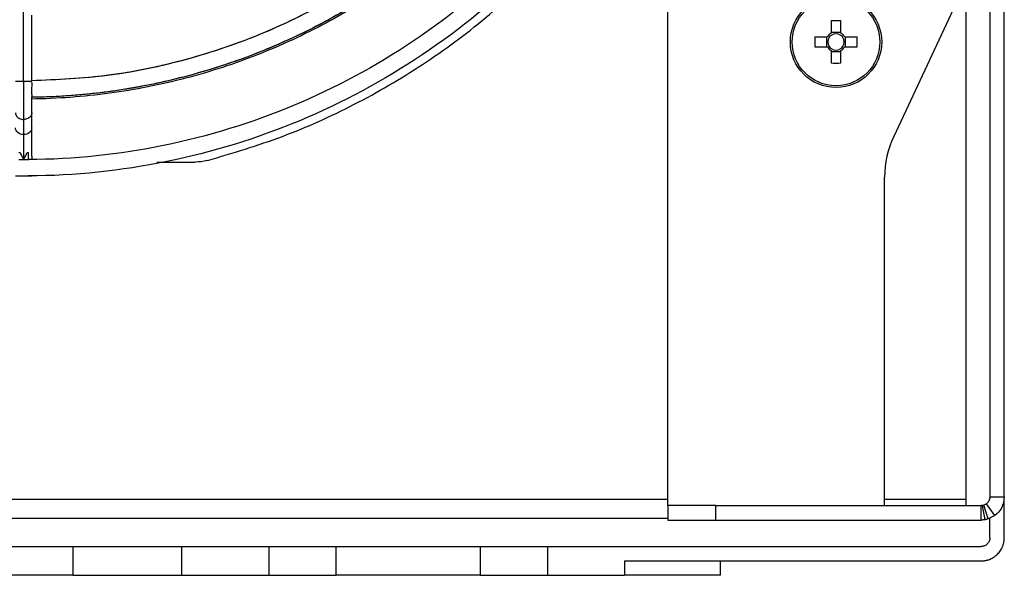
# Model space of a CAD drawing. Header units: millimetres. Extents: x 155400 to 158181, y 110641 to 115017.
# Tile 12 of 126: x 157190 to 157293, y 111510 to 111568. Entities that reach past the tile are written whole.
import ezdxf

# ---------------------------------------------------------------- set-up
doc = ezdxf.new("R2010")
doc.units = ezdxf.units.MM

msp = doc.modelspace()

# ---------------------------------------------------------------- linework, layer by layer
at = {"color": 7, "linetype": 'Continuous', "lineweight": 25}
for p, q in [((157190.57, 111561.36), (157190.57, 111617.75)), ((157291.07, 111608.28), (157291.07, 111518.08)), ((157292.57, 111518.08), (157292.57, 111608.28)), ((157257.58, 111517.18), (157257.58, 111587.07)), ((157288.57, 111573.43), (157288.57, 111518.83)), ((157287.24, 111568.82), (157281.07, 111555.59)), ((157191.42, 111561.36), (157191.42, 111568.22)), ((157274.55, 111567.62), (157274.55, 111566.33)), ((157275.58, 111566.33), (157275.58, 111567.62)), ((157274.17, 111565.94), (157272.88, 111565.94)), ((157274.09, 111565.94), (157274.09, 111564.91)), ((157275.58, 111566.41), (157274.55, 111566.41)), ((157277.26, 111565.94), (157275.97, 111565.94)), ((157276.05, 111564.91), (157276.05, 111565.94)), ((157272.88, 111564.91), (157274.17, 111564.91)), ((157274.55, 111564.53), (157274.55, 111563.24)), ((157274.55, 111564.44), (157275.58, 111564.44)), ((157275.58, 111563.24), (157275.58, 111564.53)), ((157275.97, 111564.91), (157277.26, 111564.91)), ((157191.42, 111559.48), (157191.42, 111559.71)), ((157191.42, 111559.32), (157191.42, 111559.48)), ((157191.42, 111559.18), (157191.42, 111559.32)), ((157191.42, 111558.05), (157191.42, 111559.18)), ((157190.57, 111557.36), (157190.57, 111555.79)), ((157191.42, 111556.48), (157191.42, 111558.05)), ((157191.42, 111553.55), (157191.42, 111556.48)), ((157190.07, 111553.93), (157190.2, 111553.93)), ((157190.95, 111553.93), (157191.07, 111553.93)), ((157191.07, 111553.17), (157191.07, 111553.93)), ((157191.42, 111553.54), (157191.42, 111553.18)), ((157204.41, 111552.93), (157208.41, 111552.93)), ((157190.57, 111551.49), (157190.57, 111551.48)), ((157280.13, 111517.18), (157280.13, 111551.36)), ((157288.57, 111518.83), (157288.57, 111517.83)), ((157257.58, 111517.83), (157147.07, 111517.83)), ((157288.57, 111517.83), (157280.13, 111517.83)), ((157290.71, 111517.35), (157290.44, 111517.22)), ((157291.59, 111516.14), (157290.71, 111517.35)), ((157291.07, 111518.08), (157292.57, 111518.08)), ((157292.57, 111513.83), (157292.57, 111517.9)), ((157257.57, 111517.18), (157257.57, 111515.68)), ((157262.57, 111517.18), (157257.57, 111517.18)), ((157262.57, 111515.68), (157262.57, 111517.18)), ((157262.57, 111517.18), (157290.17, 111517.18)), ((157290.17, 111515.68), (157290.17, 111517.18)), ((157290.57, 111515.71), (157290.32, 111517.19)), ((157290.89, 111515.79), (157290.44, 111517.22)), ((157147.07, 111515.88), (157257.57, 111515.88)), ((157257.57, 111515.68), (157262.57, 111515.68)), ((157262.57, 111515.68), (157290.17, 111515.68)), ((157291.59, 111516.14), (157290.89, 111515.79)), ((157291.07, 111513.83), (157291.07, 111515.88)), ((157183.98, 111512.93), (157195.7, 111512.93)), ((157195.7, 111512.93), (157195.7, 111509.93)), ((157206.98, 111512.93), (157206.98, 111509.93)), ((157206.98, 111512.93), (157216.07, 111512.93)), ((157216.07, 111512.93), (157216.07, 111509.93)), ((157223.07, 111509.93), (157223.07, 111512.93)), ((157238.07, 111512.93), (157238.07, 111509.93)), ((157245.07, 111512.93), (157245.07, 111509.93)), ((157245.07, 111512.93), (157290.17, 111512.93)), ((157253.07, 111511.43), (157253.07, 111509.93)), ((157253.07, 111511.43), (157290.17, 111511.43)), ((157263.07, 111509.93), (157263.07, 111511.43)), ((157195.7, 111509.93), (157183.98, 111509.93)), ((157206.98, 111509.93), (157216.07, 111509.93)), ((157245.07, 111509.93), (157253.07, 111509.93))]:
    msp.add_line(p, q, dxfattribs=at)
for radius in [4.75, 4.56]:
    msp.add_circle((157275.07, 111565.43), radius, dxfattribs=at)
for centre, radius, start, end in [((157275.07, 111550.02), 17.61, 88.3239, 91.6761), ((157290.48, 111565.43), 17.61, 178.3239, 181.6761), ((157275.07, 111565.43), 1.04, 119.7494, 150.2506), ((157275.07, 111565.43), 0.851, 142.7589, 217.2411), ((157275.07, 111565.43), 0.851, 127.2411, 142.7589), ((157275.07, 111565.43), 0.851, 52.7589, 127.2411), ((157275.07, 111565.43), 1.04, 29.7494, 60.2506), ((157275.07, 111565.43), 0.851, 37.2411, 52.7589), ((157275.07, 111565.43), 0.851, 322.7589, 37.2411), ((157259.66, 111565.43), 17.61, 358.3239, 1.6761), ((157275.07, 111565.43), 1.04, 209.7494, 240.2506), ((157275.07, 111565.43), 0.851, 217.2411, 232.7589), ((157275.07, 111565.43), 0.851, 232.7589, 307.2411), ((157275.07, 111565.43), 1.04, 299.7494, 330.2506), ((157275.07, 111565.43), 0.851, 307.2411, 322.7589), ((157275.07, 111580.84), 17.61, 268.3239, 271.6761), ((157290.13, 111551.36), 10, 155, 180)]:
    msp.add_arc(centre, radius, start, end, dxfattribs=at)
for points, knots in [([(157265.02, 111625.45), (157264.99, 111620.61), (157264.49, 111615.78), (157262.56, 111606.31), (157261.13, 111601.67), (157257.4, 111592.76), (157255.1, 111588.48), (157249.72, 111580.45), (157246.64, 111576.7), (157239.8, 111569.87), (157236.05, 111566.78), (157228.02, 111561.4), (157223.75, 111559.1), (157214.83, 111555.37), (157210.19, 111553.95), (157200.72, 111552.01), (157195.89, 111551.51), (157191.06, 111551.48)], [0, 0, 0, 0, 0.125, 0.125, 0.25, 0.25, 0.375, 0.375, 0.5, 0.5, 0.625, 0.625, 0.75, 0.75, 0.875, 0.875, 1, 1, 1, 1]), ([(157263.32, 111625.45), (157263.29, 111620.73), (157262.8, 111616.01), (157260.91, 111606.76), (157259.52, 111602.22), (157255.87, 111593.51), (157253.63, 111589.34), (157248.37, 111581.49), (157245.36, 111577.83), (157238.68, 111571.15), (157235.02, 111568.14), (157227.18, 111562.88), (157223, 111560.63), (157214.29, 111556.99), (157209.76, 111555.6), (157200.51, 111553.71), (157195.79, 111553.21), (157191.07, 111553.18)], [0, 0, 0, 0, 0.125, 0.125, 0.25, 0.25, 0.375, 0.375, 0.5, 0.5, 0.625, 0.625, 0.75, 0.75, 0.875, 0.875, 1, 1, 1, 1]), ([(157256.84, 111625.16), (157256.83, 111624.89), (157256.83, 111624.36), (157256.8, 111623.56), (157256.77, 111622.76), (157256.73, 111621.96), (157256.67, 111621.16), (157256.61, 111620.36), (157256.54, 111619.56), (157256.46, 111618.77), (157256.37, 111617.97), (157256.26, 111617.18), (157256.15, 111616.38), (157256.03, 111615.59), (157255.9, 111614.8), (157255.76, 111614.01), (157255.62, 111613.22), (157255.3, 111611.65), (157254.75, 111609.31), (157253.87, 111606.23), (157252.85, 111603.19), (157251.28, 111599.21), (157248.97, 111594.39), (157245.65, 111588.89), (157241.82, 111583.75), (157237.51, 111579), (157232.76, 111574.68), (157227.61, 111570.85), (157222.12, 111567.53), (157217.29, 111565.22), (157213.31, 111563.65), (157210.28, 111562.63), (157207.19, 111561.75), (157204.59, 111561.14), (157202.49, 111560.73), (157200.91, 111560.46), (157199.33, 111560.23), (157197.74, 111560.04), (157196.14, 111559.89), (157194.55, 111559.77), (157192.94, 111559.69), (157191.88, 111559.67), (157191.34, 111559.66)], [0, 0, 0, 0, 0.007834, 0.01566, 0.023479, 0.031292, 0.039101, 0.046907, 0.05471, 0.062512, 0.070314, 0.078118, 0.085923, 0.093733, 0.101547, 0.109366, 0.117193, 0.125027, 0.156316, 0.187532, 0.21875, 0.250043, 0.31253, 0.375022, 0.437509, 0.500001, 0.562488, 0.62498, 0.687467, 0.749959, 0.781248, 0.812465, 0.843682, 0.874975, 0.890635, 0.906267, 0.921881, 0.937486, 0.953091, 0.968706, 0.984339, 1, 1, 1, 1]), ([(157256.84, 111625.13), (157256.79, 111620.86), (157256.32, 111616.59), (157254.58, 111608.23), (157253.31, 111604.13), (157249.99, 111596.26), (157247.95, 111592.49), (157243.18, 111585.4), (157240.46, 111582.09), (157234.42, 111576.05), (157231.1, 111573.32), (157224.01, 111568.55), (157220.24, 111566.51), (157212.37, 111563.2), (157208.27, 111561.92), (157199.91, 111560.18), (157195.64, 111559.71), (157191.37, 111559.66)], [0, 0, 0, 0, 0.125, 0.125, 0.25, 0.25, 0.375, 0.375, 0.5, 0.5, 0.625, 0.625, 0.75, 0.75, 0.875, 0.875, 1, 1, 1, 1]), ([(157257.02, 111625.13), (157256.98, 111622.38), (157256.78, 111619.46), (157255.88, 111613.3), (157255.19, 111610.07), (157253.17, 111603.36), (157251.83, 111599.88), (157248.33, 111592.84), (157246.17, 111589.28), (157242.22, 111584.07), (157240.79, 111582.35), (157237.68, 111579.01), (157236, 111577.38), (157232.4, 111574.24), (157230.48, 111572.74), (157226.41, 111569.92), (157224.26, 111568.6), (157219.76, 111566.18), (157217.4, 111565.08), (157212.52, 111563.16), (157210, 111562.33), (157204.82, 111560.97), (157202.17, 111560.45), (157196.81, 111559.72), (157194.09, 111559.52), (157191.37, 111559.49)], [0, 0, 0, 0, 0.125, 0.125, 0.25, 0.25, 0.375, 0.375, 0.5, 0.5, 0.5625, 0.5625, 0.625, 0.625, 0.6875, 0.6875, 0.75, 0.75, 0.8125, 0.8125, 0.875, 0.875, 0.9375, 0.9375, 1, 1, 1, 1]), ([(157255.11, 111625.1), (157255, 111622.46), (157254.76, 111617.03), (157253.05, 111608.95), (157250.34, 111600.99), (157246.6, 111593.45), (157241.92, 111586.46), (157236.37, 111580.14), (157230.04, 111574.59), (157223.05, 111569.9), (157215.51, 111566.16), (157207.55, 111563.45), (157199.47, 111561.74), (157194.04, 111561.5), (157191.41, 111561.39)], [0, 0, 0, 0, 0.0792053, 0.1633682, 0.2475312, 0.3316941, 0.415857, 0.50002, 0.5841829, 0.6683458, 0.7525087, 0.8366717, 0.9208346, 1, 1, 1, 1]), ([(157255.12, 111625.09), (157255, 111622.42), (157254.75, 111616.96), (157253.02, 111608.86), (157250.31, 111600.92), (157246.57, 111593.41), (157241.9, 111586.44), (157236.36, 111580.14), (157230.06, 111574.6), (157223.09, 111569.93), (157215.58, 111566.19), (157207.64, 111563.48), (157199.54, 111561.75), (157194.08, 111561.5), (157191.41, 111561.38)], [0, 0, 0, 0, 0.080392, 0.164318, 0.248243, 0.332169, 0.416094, 0.50002, 0.583946, 0.667871, 0.751797, 0.835722, 0.919648, 1, 1, 1, 1]), ([(157209.68, 111553.09), (157212.3, 111553.87), (157217.55, 111555.42), (157225.03, 111558.82), (157232.13, 111562.95), (157238.73, 111567.84), (157244.76, 111573.42), (157250.14, 111579.62), (157254.82, 111586.37), (157258.74, 111593.59), (157261.86, 111601.19), (157264.11, 111609.09), (157265.54, 111617.08), (157265.75, 111622.45), (157265.85, 111625.08)], [0, 0, 0, 0, 0.083591, 0.167181, 0.250772, 0.334363, 0.417953, 0.501544, 0.585135, 0.668725, 0.752316, 0.835907, 0.919498, 1, 1, 1, 1]), ([(157189.73, 111561.36), (157189.73, 111561.36), (157189.72, 111561.36), (157189.77, 111561.36), (157189.89, 111561.36), (157190.08, 111561.36), (157190.32, 111561.36), (157190.49, 111561.36), (157190.57, 111561.36)], [0, 0, 0, 0, 0.03902, 0.231216, 0.423412, 0.615608, 0.807804, 1, 1, 1, 1]), ([(157190.57, 111561.36), (157190.57, 111560.58), (157190.57, 111559.8), (157190.57, 111558.42), (157190.57, 111557.81), (157190.57, 111557.36)], [0, 0, 0, 0, 0.5, 0.5, 1, 1, 1, 1]), ([(157190.57, 111561.36), (157190.66, 111561.36), (157190.83, 111561.36), (157191.06, 111561.36), (157191.25, 111561.36), (157191.38, 111561.36), (157191.43, 111561.36), (157191.42, 111561.36), (157191.42, 111561.36)], [0, 0, 0, 0, 0.192196, 0.384392, 0.576588, 0.768784, 0.96098, 1, 1, 1, 1]), ([(157191.33, 111561.3), (157191.35, 111561.28), (157191.4, 111561.23), (157191.42, 111561.13), (157191.43, 111561), (157191.42, 111560.8), (157191.39, 111560.57), (157191.38, 111560.35), (157191.39, 111560.13), (157191.41, 111559.93), (157191.42, 111559.8), (157191.43, 111559.74), (157191.42, 111559.72), (157191.42, 111559.72)], [0, 0, 0, 0, 0.08277, 0.171399, 0.245534, 0.336777, 0.501723, 0.586126, 0.667531, 0.832422, 0.927436, 0.998194, 1, 1, 1, 1]), ([(157189.72, 111558.05), (157189.73, 111557.99), (157189.74, 111557.87), (157189.83, 111557.7), (157189.97, 111557.56), (157190.14, 111557.45), (157190.35, 111557.37), (157190.5, 111557.37), (157190.57, 111557.36)], [0, 0, 0, 0, 0.166215, 0.332972, 0.499729, 0.666486, 0.833243, 1, 1, 1, 1]), ([(157191.42, 111558.05), (157191.42, 111557.99), (157191.41, 111557.87), (157191.32, 111557.7), (157191.18, 111557.56), (157191, 111557.45), (157190.8, 111557.37), (157190.65, 111557.37), (157190.57, 111557.36)], [0, 0, 0, 0, 0.166241, 0.332993, 0.499744, 0.666496, 0.833248, 1, 1, 1, 1]), ([(157190.57, 111555.79), (157190.35, 111555.79), (157190.13, 111555.86), (157189.82, 111556.12), (157189.72, 111556.3), (157189.72, 111556.48)], [0, 0, 0, 0, 0.5, 0.5, 1, 1, 1, 1]), ([(157191.42, 111556.48), (157191.42, 111556.3), (157191.33, 111556.12), (157191.02, 111555.86), (157190.8, 111555.79), (157190.57, 111555.79)], [0, 0, 0, 0, 0.5, 0.5, 1, 1, 1, 1]), ([(157190.57, 111555.79), (157190.57, 111555.49), (157190.57, 111555.1), (157190.57, 111554.19), (157190.57, 111553.69), (157190.57, 111553.18)], [0, 0, 0, 0, 0.5, 0.5, 1, 1, 1, 1]), ([(157190.2, 111553.93), (157190.23, 111553.86), (157190.3, 111553.71), (157190.43, 111553.46), (157190.52, 111553.28), (157190.57, 111553.18)], [0, 0, 0, 0, 0.259517, 0.592904, 1, 1, 1, 1]), ([(157190.57, 111553.18), (157190.65, 111553.32), (157190.78, 111553.57), (157190.9, 111553.82), (157190.95, 111553.93)], [0, 0, 0, 0, 0.5829759, 1, 1, 1, 1]), ([(157189.73, 111551.48), (157189.73, 111551.48), (157189.72, 111551.48), (157189.77, 111551.48), (157189.89, 111551.48), (157190.08, 111551.48), (157190.31, 111551.48), (157190.49, 111551.48), (157190.57, 111551.48)], [0, 0, 0, 0, 0.028475, 0.22278, 0.417085, 0.61139, 0.805695, 1, 1, 1, 1]), ([(157190.09, 111551.48), (157190.12, 111551.48), (157190.16, 111551.48), (157190.24, 111551.48), (157190.33, 111551.49), (157190.45, 111551.49), (157190.53, 111551.49), (157190.57, 111551.49)], [0, 0, 0, 0, 0.166888, 0.333046, 0.500145, 0.750806, 1, 1, 1, 1]), ([(157190.57, 111551.49), (157190.6, 111551.49), (157190.66, 111551.49), (157190.74, 111551.49), (157190.84, 111551.49), (157190.95, 111551.48), (157191.02, 111551.48), (157191.06, 111551.48)], [0, 0, 0, 0, 0.166333, 0.332473, 0.500149, 0.750171, 1, 1, 1, 1]), ([(157190.57, 111551.48), (157190.66, 111551.48), (157190.83, 111551.48), (157191.07, 111551.48), (157191.26, 111551.48), (157191.38, 111551.48), (157191.43, 111551.48), (157191.42, 111551.48), (157191.42, 111551.48)], [0, 0, 0, 0, 0.194305, 0.38861, 0.582915, 0.77722, 0.971525, 1, 1, 1, 1]), ([(157288.57, 111517.83), (157288.57, 111517.64), (157288.57, 111517.41), (157288.57, 111517.21), (157288.57, 111517.18)], [0, 0, 0, 0, 0.860101, 1, 1, 1, 1]), ([(157291.07, 111518.08), (157291.06, 111517.93), (157291.03, 111517.67), (157290.8, 111517.44), (157290.71, 111517.35)], [0, 0, 0, 0, 0.579699, 1, 1, 1, 1]), ([(157292.57, 111518.08), (157292.52, 111517.67), (157292.44, 111516.94), (157291.85, 111516.38), (157291.59, 111516.14)], [0, 0, 0, 0, 0.5613373, 1, 1, 1, 1]), ([(157290.32, 111517.19), (157290.29, 111517.19), (157290.24, 111517.18), (157290.2, 111517.18), (157290.17, 111517.18)], [0, 0, 0, 0, 0.559976, 1, 1, 1, 1]), ([(157290.44, 111517.22), (157290.42, 111517.21), (157290.38, 111517.2), (157290.34, 111517.19), (157290.32, 111517.19)], [0, 0, 0, 0, 0.559984, 1, 1, 1, 1]), ([(157290.57, 111515.71), (157290.49, 111515.7), (157290.36, 111515.68), (157290.23, 111515.68), (157290.17, 111515.68)], [0, 0, 0, 0, 0.559968, 1, 1, 1, 1]), ([(157290.89, 111515.79), (157290.83, 111515.77), (157290.72, 111515.74), (157290.61, 111515.72), (157290.57, 111515.71)], [0, 0, 0, 0, 0.559974, 1, 1, 1, 1]), ([(157290.17, 111511.43), (157290.23, 111511.43), (157290.33, 111511.43), (157290.49, 111511.45), (157290.64, 111511.47), (157290.8, 111511.51), (157290.95, 111511.55), (157291.19, 111511.65), (157291.52, 111511.82), (157291.88, 111512.12), (157292.18, 111512.49), (157292.38, 111512.86), (157292.5, 111513.2), (157292.56, 111513.51), (157292.57, 111513.72), (157292.57, 111513.83)], [0, 0, 0, 0, 0.041982, 0.083612, 0.125069, 0.166533, 0.208188, 0.250211, 0.375064, 0.500065, 0.624918, 0.74992, 0.833489, 0.916365, 1, 1, 1, 1]), ([(157291.07, 111513.83), (157291.07, 111513.8), (157291.07, 111513.74), (157291.06, 111513.65), (157291.04, 111513.57), (157291, 111513.46), (157290.93, 111513.32), (157290.81, 111513.19), (157290.68, 111513.07), (157290.52, 111512.99), (157290.35, 111512.94), (157290.23, 111512.93), (157290.17, 111512.93)], [0, 0, 0, 0, 0.062787, 0.125013, 0.187288, 0.250222, 0.374987, 0.500147, 0.624912, 0.750072, 0.874937, 1, 1, 1, 1]), ([(157195.7, 111512.93), (157195.74, 111512.93), (157195.81, 111512.93), (157195.92, 111512.93), (157196.05, 111512.93), (157196.17, 111512.93), (157196.31, 111512.93), (157196.55, 111512.93), (157196.92, 111512.93), (157197.45, 111512.93), (157198.03, 111512.93), (157198.88, 111512.93), (157200.07, 111512.93), (157201.39, 111512.93), (157202.5, 111512.93), (157203.36, 111512.93), (157204.25, 111512.93), (157205.05, 111512.93), (157205.76, 111512.93), (157206.37, 111512.93), (157206.77, 111512.93), (157206.98, 111512.93)], [0, 0, 0, 0, 0.020858, 0.041691, 0.062513, 0.083336, 0.104176, 0.125044, 0.187534, 0.250062, 0.312552, 0.375079, 0.500005, 0.624931, 0.687421, 0.749948, 0.812438, 0.874966, 0.916653, 0.958295, 1, 1, 1, 1]), ([(157216.07, 111512.93), (157216.17, 111512.93), (157216.35, 111512.93), (157216.62, 111512.93), (157216.9, 111512.93), (157217.17, 111512.93), (157217.58, 111512.93), (157218.11, 111512.93), (157218.76, 111512.93), (157219.38, 111512.93), (157220.17, 111512.93), (157221.06, 111512.93), (157221.79, 111512.93), (157222.26, 111512.93), (157222.55, 111512.93), (157222.78, 111512.93), (157222.93, 111512.93), (157223.02, 111512.93), (157223.07, 111512.93), (157223.07, 111512.93), (157223.07, 111512.93)], [0, 0, 0, 0, 0.025045, 0.050036, 0.075011, 0.10001, 0.125071, 0.187561, 0.2501, 0.31259, 0.375129, 0.500007, 0.624885, 0.687374, 0.749914, 0.812403, 0.874943, 0.916647, 0.958273, 1, 1, 1, 1]), ([(157223.07, 111512.93), (157223.07, 111512.93), (157223.08, 111512.93), (157223.09, 111512.93), (157223.11, 111512.93), (157223.14, 111512.93), (157223.17, 111512.93), (157223.25, 111512.93), (157223.39, 111512.93), (157223.63, 111512.93), (157223.95, 111512.93), (157224.45, 111512.93), (157225.24, 111512.93), (157226.38, 111512.93), (157227.69, 111512.93), (157229.1, 111512.93), (157230.57, 111512.93), (157232.05, 111512.93), (157233.46, 111512.93), (157234.77, 111512.93), (157235.91, 111512.93), (157236.69, 111512.93), (157237.2, 111512.93), (157237.51, 111512.93), (157237.76, 111512.93), (157237.92, 111512.93), (157238.02, 111512.93), (157238.06, 111512.93), (157238.07, 111512.93), (157238.07, 111512.93)], [0, 0, 0, 0, 0.010443, 0.020865, 0.031278, 0.041691, 0.052118, 0.062567, 0.093828, 0.125112, 0.156373, 0.187657, 0.250127, 0.312596, 0.375065, 0.437535, 0.500004, 0.562473, 0.624943, 0.687412, 0.749881, 0.812351, 0.843612, 0.874896, 0.906157, 0.937441, 0.958304, 0.979127, 1, 1, 1, 1]), ([(157238.07, 111512.93), (157238.08, 111512.93), (157238.08, 111512.93), (157238.09, 111512.93), (157238.12, 111512.93), (157238.16, 111512.93), (157238.23, 111512.93), (157238.36, 111512.93), (157238.6, 111512.93), (157238.89, 111512.93), (157239.36, 111512.93), (157240.09, 111512.93), (157240.98, 111512.93), (157241.77, 111512.93), (157242.39, 111512.93), (157243.04, 111512.93), (157243.63, 111512.93), (157244.16, 111512.93), (157244.62, 111512.93), (157244.92, 111512.93), (157245.07, 111512.93)], [0, 0, 0, 0, 0.025045, 0.050036, 0.075011, 0.10001, 0.125071, 0.187561, 0.2501, 0.31259, 0.375129, 0.500007, 0.624885, 0.687374, 0.749914, 0.812403, 0.874943, 0.916647, 0.958273, 1, 1, 1, 1]), ([(157195.7, 111509.93), (157196.12, 111509.93), (157196.71, 111509.93), (157198.2, 111509.93), (157199.09, 111509.93), (157201.09, 111509.93), (157202.2, 111509.93), (157204.53, 111509.93), (157205.75, 111509.93), (157206.98, 111509.93)], [0, 0, 0, 0, 0.25, 0.25, 0.5, 0.5, 0.75, 0.75, 1, 1, 1, 1]), ([(157216.07, 111509.93), (157216.99, 111509.93), (157217.91, 111509.93), (157219.6, 111509.93), (157220.38, 111509.93), (157221.67, 111509.93), (157222.19, 111509.93), (157222.89, 111509.93), (157223.07, 111509.93), (157223.07, 111509.93)], [0, 0, 0, 0, 0.25, 0.25, 0.5, 0.5, 0.75, 0.75, 1, 1, 1, 1]), ([(157238.07, 111509.93), (157238.07, 111509.93), (157238.07, 111509.93), (157238.06, 111509.93), (157238.04, 111509.93), (157238.01, 111509.93), (157237.98, 111509.93), (157237.9, 111509.93), (157237.76, 111509.93), (157237.51, 111509.93), (157237.2, 111509.93), (157236.69, 111509.93), (157235.91, 111509.93), (157234.77, 111509.93), (157233.46, 111509.93), (157232.05, 111509.93), (157230.57, 111509.93), (157229.1, 111509.93), (157227.69, 111509.93), (157226.38, 111509.93), (157225.24, 111509.93), (157224.45, 111509.93), (157223.95, 111509.93), (157223.63, 111509.93), (157223.39, 111509.93), (157223.23, 111509.93), (157223.13, 111509.93), (157223.08, 111509.93), (157223.08, 111509.93), (157223.07, 111509.93)], [0, 0, 0, 0, 0.0104433, 0.0208655, 0.0312778, 0.0416914, 0.0521175, 0.0625673, 0.0938281, 0.1251124, 0.1563732, 0.1876574, 0.2501268, 0.3125961, 0.3750654, 0.4375348, 0.5000041, 0.5624735, 0.6249428, 0.6874121, 0.7498815, 0.8123508, 0.8436116, 0.8748959, 0.9061567, 0.9374409, 0.9583037, 0.9791268, 1, 1, 1, 1]), ([(157238.07, 111509.93), (157238.07, 111509.93), (157238.26, 111509.93), (157238.96, 111509.93), (157239.48, 111509.93), (157240.77, 111509.93), (157241.55, 111509.93), (157243.24, 111509.93), (157244.16, 111509.93), (157245.07, 111509.93)], [0, 0, 0, 0, 0.25, 0.25, 0.5, 0.5, 0.75, 0.75, 1, 1, 1, 1]), ([(157263.07, 111509.93), (157263.07, 111509.93), (157263.07, 111509.93), (157263.05, 111509.93), (157263.03, 111509.93), (157262.99, 111509.93), (157262.94, 111509.93), (157262.84, 111509.93), (157262.66, 111509.93), (157262.33, 111509.93), (157261.91, 111509.93), (157261.23, 111509.93), (157260.19, 111509.93), (157258.92, 111509.93), (157257.8, 111509.93), (157256.91, 111509.93), (157255.98, 111509.93), (157255.19, 111509.93), (157254.54, 111509.93), (157254.05, 111509.93), (157253.57, 111509.93), (157253.24, 111509.93), (157253.07, 111509.93)], [0, 0, 0, 0, 0.020878, 0.041713, 0.062527, 0.083344, 0.104185, 0.125072, 0.187568, 0.2501, 0.312596, 0.375127, 0.500003, 0.62488, 0.687376, 0.749907, 0.812403, 0.874935, 0.906232, 0.937459, 0.968689, 1, 1, 1, 1])]:
    msp.add_open_spline(points, degree=3, knots=knots, dxfattribs=at)
for points in [[(157191.07, 111553.17), (157190.74, 111553.16), (157190.41, 111553.16), (157190.07, 111553.17)], [(157191.07, 111553.18), (157191.09, 111553.18), (157191.11, 111553.18), (157191.13, 111553.18)], [(157191.07, 111553.18), (157191.07, 111553.18), (157191.07, 111553.17), (157191.07, 111553.17)], [(157209.68, 111553.09), (157209.26, 111552.98), (157208.84, 111552.93), (157208.41, 111552.93)]]:
    msp.add_open_spline(points, degree=3, dxfattribs=at)

doc.saveas('drawing.dxf')
